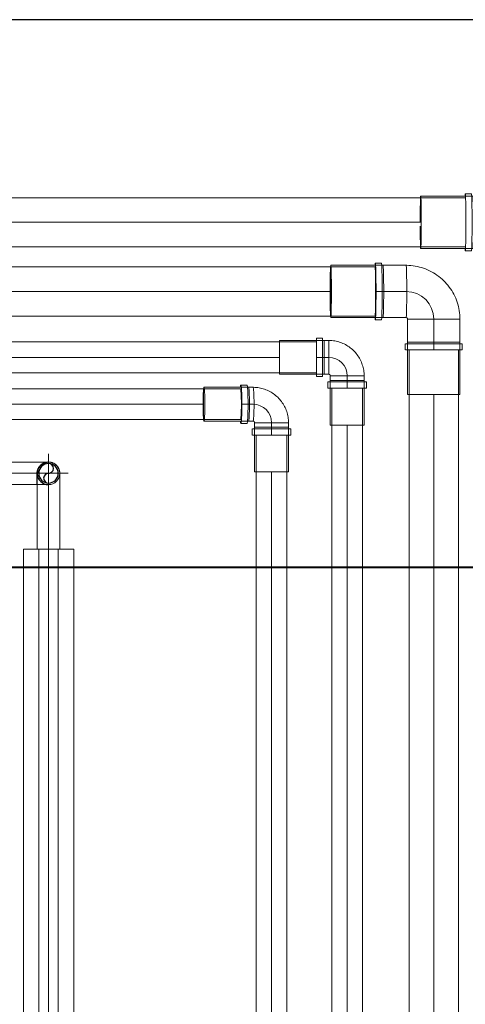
# Model space of a CAD drawing. Header units: millimetres. Extents: x -21756 to -17416, y -600 to 2500.
# Tile 16 of 23: x -19848 to -19558, y 1860 to 2500. Entities that reach past the tile are written whole.
import ezdxf

# ---------------------------------------------------------------- set-up
doc = ezdxf.new("R2010")
doc.units = ezdxf.units.MM
for name, color, linetype, lineweight in [('A-DETL-THIN', 151, 'Continuous', 25), ('A-WALL', 113, 'Continuous', 25), ('I-FURN', 30, 'Continuous', 18), ('P-PIPE', 3, 'Continuous', 18), ('P-PIPE-CNTR', 3, 'Continuous', 18)]:
    doc.layers.add(name, color=color, linetype=linetype, lineweight=lineweight)

# ---------------------------------------------------------------- blocks, each defined once
blk = doc.blocks.new('Kitchen_Cabinets_FINSA_Pro-Oven-Larder-unit-rd4d_Blanc - Height - _2000 mm_-1376609-Elévation Sud')
at = {"layer": 'I-FURN'}
for p, q in [((-19422.65, 2144.25), (-19990.65, 2144.25)), ((-19407.54, 2143.75), (-20005.54, 2143.75))]:
    blk.add_line(p, q, dxfattribs=at)
blk = doc.blocks.new('COMAP - SKINPRESS ppsu - Coude_45_90_9041W_9090W - Coude_45_90_9041W_9090W-V16-Elévation Sud')
at = {"layer": 'P-PIPE', "color": 1}
for p, q in [((-19649.54, 2291.5), (-19678.54, 2291.5)), ((-19678.54, 2291.5), (-19678.54, 2269.5)), ((-19650.54, 2293), (-19654.54, 2293)), ((-19654.54, 2293), (-19654.54, 2268)), ((-19650.54, 2268), (-19650.54, 2293)), ((-19649.54, 2269.5), (-19649.54, 2291.5)), ((-19646.54, 2291.5), (-19649.54, 2291.5)), ((-19649.54, 2291.5), (-19649.54, 2269.5)), ((-19646.54, 2269.5), (-19646.54, 2291.5)), ((-19646.54, 2291.5), (-19646.54, 2269.5)), ((-19678.54, 2269.5), (-19649.54, 2269.5)), ((-19654.54, 2268), (-19650.54, 2268)), ((-19649.54, 2269.5), (-19646.54, 2269.5)), ((-19645.54, 2268.5), (-19645.54, 2265.5)), ((-19634.54, 2268.5), (-19645.54, 2268.5)), ((-19645.54, 2268.5), (-19623.54, 2268.5)), ((-19623.54, 2268.5), (-19634.54, 2268.5)), ((-19623.54, 2268.5), (-19623.56, 2269.42)), ((-19623.54, 2265.5), (-19623.54, 2268.5)), ((-19647.04, 2264.5), (-19647.04, 2260.5)), ((-19622.04, 2264.5), (-19647.04, 2264.5)), ((-19647.04, 2260.5), (-19622.04, 2260.5)), ((-19645.54, 2265.5), (-19645.54, 2236.5)), ((-19623.54, 2265.5), (-19645.54, 2265.5)), ((-19645.54, 2265.5), (-19634.54, 2265.5)), ((-19634.54, 2265.5), (-19623.54, 2265.5)), ((-19623.54, 2236.5), (-19623.54, 2265.5)), ((-19622.04, 2260.5), (-19622.04, 2264.5)), ((-19645.54, 2236.5), (-19623.54, 2236.5))]:
    blk.add_line(p, q, dxfattribs=at)
at = {"layer": 'P-PIPE', "color": 1, "flags": 128}
for points in [[(-19623.56, 2269.42), (-19623.61, 2270.34), (-19623.7, 2271.25), (-19623.83, 2272.16), (-19624, 2273.07), (-19624.2, 2273.97), (-19624.43, 2274.85), (-19624.71, 2275.73), (-19625.01, 2276.6), (-19625.35, 2277.46), (-19625.73, 2278.3), (-19626.14, 2279.12), (-19626.58, 2279.93), (-19627.05, 2280.72), (-19627.56, 2281.49), (-19628.09, 2282.23), (-19628.65, 2282.96), (-19629.25, 2283.66), (-19629.87, 2284.34), (-19630.51, 2285), (-19631.19, 2285.63), (-19631.88, 2286.23), (-19632.6, 2286.8), (-19633.35, 2287.34), (-19634.11, 2287.85), (-19634.89, 2288.33), (-19635.7, 2288.78), (-19636.52, 2289.2), (-19637.35, 2289.59), (-19638.2, 2289.94), (-19639.07, 2290.25), (-19639.94, 2290.53), (-19640.83, 2290.78), (-19641.73, 2290.99), (-19642.63, 2291.16), (-19643.54, 2291.3), (-19644.45, 2291.4), (-19645.37, 2291.47), (-19646.29, 2291.5), (-19646.54, 2291.5)], [(-19646.54, 2269.5), (-19646.5, 2269.5), (-19646.46, 2269.5), (-19646.42, 2269.49), (-19646.38, 2269.49), (-19646.34, 2269.48), (-19646.3, 2269.47), (-19646.26, 2269.46), (-19646.22, 2269.45), (-19646.19, 2269.43), (-19646.15, 2269.42), (-19646.11, 2269.4), (-19646.08, 2269.39), (-19646.04, 2269.37), (-19646.01, 2269.35), (-19645.97, 2269.32), (-19645.94, 2269.3), (-19645.91, 2269.28), (-19645.88, 2269.25), (-19645.85, 2269.22), (-19645.82, 2269.2), (-19645.79, 2269.17), (-19645.77, 2269.14), (-19645.74, 2269.1), (-19645.72, 2269.07), (-19645.7, 2269.04), (-19645.68, 2269), (-19645.66, 2268.97), (-19645.64, 2268.93), (-19645.62, 2268.9), (-19645.61, 2268.86), (-19645.59, 2268.82), (-19645.58, 2268.79), (-19645.57, 2268.75), (-19645.56, 2268.71), (-19645.55, 2268.67), (-19645.55, 2268.63), (-19645.54, 2268.59), (-19645.54, 2268.55), (-19645.54, 2268.51), (-19645.54, 2268.5)]]:
    blk.add_lwpolyline(points, dxfattribs=at)
blk = doc.blocks.new('Coude - tube frigo - Standard-V29-Elévation Sud')
at = {"layer": 'P-PIPE'}
for p, q in [((-19878.09, 2212.49), (-19878.09, 2205.14)), ((-19878.09, 2205.14), (-19878.09, 2197.79))]:
    blk.add_line(p, q, dxfattribs=at)
at = {"layer": 'P-PIPE', "flags": 128}
for points in [[(-19828.79, 2212.49), (-19828.83, 2212.49), (-19828.95, 2212.49), (-19829.14, 2212.49), (-19829.42, 2212.49), (-19829.77, 2212.49), (-19830.2, 2212.49), (-19830.71, 2212.49), (-19831.29, 2212.49), (-19831.95, 2212.49), (-19832.68, 2212.49), (-19833.49, 2212.49), (-19834.36, 2212.49), (-19835.31, 2212.49), (-19836.32, 2212.49), (-19837.4, 2212.49), (-19838.55, 2212.49), (-19839.76, 2212.49), (-19841.03, 2212.49), (-19842.36, 2212.49), (-19843.74, 2212.49), (-19845.18, 2212.49), (-19846.68, 2212.49), (-19848.22, 2212.49), (-19849.81, 2212.49), (-19851.45, 2212.49), (-19853.13, 2212.49), (-19854.85, 2212.49), (-19856.61, 2212.49), (-19858.4, 2212.49), (-19860.23, 2212.49), (-19862.08, 2212.49), (-19863.95, 2212.49), (-19865.85, 2212.49), (-19867.77, 2212.49), (-19869.71, 2212.49), (-19871.66, 2212.49), (-19873.62, 2212.49), (-19875.59, 2212.49), (-19877.56, 2212.49), (-19878.09, 2212.49)], [(-19878.09, 2197.79), (-19876.12, 2197.79), (-19874.15, 2197.79), (-19872.19, 2197.79), (-19870.24, 2197.79), (-19868.3, 2197.79), (-19866.37, 2197.79), (-19864.47, 2197.79), (-19862.58, 2197.79), (-19860.72, 2197.79), (-19858.89, 2197.79), (-19857.09, 2197.79), (-19855.32, 2197.79), (-19853.59, 2197.79), (-19851.9, 2197.79), (-19850.25, 2197.79), (-19848.65, 2197.79), (-19847.09, 2197.79), (-19845.58, 2197.79), (-19844.13, 2197.79), (-19842.72, 2197.79), (-19841.38, 2197.79), (-19840.09, 2197.79), (-19838.87, 2197.79), (-19837.7, 2197.79), (-19836.6, 2197.79), (-19835.57, 2197.79), (-19834.61, 2197.79), (-19833.71, 2197.79), (-19832.89, 2197.79), (-19832.14, 2197.79), (-19831.46, 2197.79), (-19830.86, 2197.79), (-19830.33, 2197.79), (-19829.88, 2197.79), (-19829.51, 2197.79), (-19829.21, 2197.79), (-19828.99, 2197.79), (-19828.85, 2197.79), (-19828.79, 2197.79), (-19828.79, 2197.79)]]:
    blk.add_lwpolyline(points, dxfattribs=at)
at = {"layer": 'P-PIPE'}
for start, end in [(0, 90), (270, 0)]:
    blk.add_arc((-19828.79, 2205.14), 7.35, start, end, dxfattribs=at)
blk = doc.blocks.new('COMAP - SKINPRESS ppsu - Coude_45_90_9041W_9090W - Coude_45_90_9041W_9090W-V18-Elévation Sud')
at = {"layer": 'A-DETL-THIN', "color": 170}
blk.add_ellipse((-19727.68, 2250.04), major_axis=(0, 11), ratio=0.055897, start_param=0.422541, end_param=2.719051, dxfattribs=at)
at = {"layer": 'P-PIPE', "color": 5}
for p, q in [((-19698.73, 2261.04), (-19727.68, 2261.04)), ((-19699.72, 2262.54), (-19703.72, 2262.54)), ((-19695.73, 2261.04), (-19698.73, 2261.04)), ((-19727.68, 2239.04), (-19698.73, 2239.04)), ((-19703.72, 2237.54), (-19699.72, 2237.54)), ((-19698.73, 2239.04), (-19695.73, 2239.04)), ((-19696.25, 2234.04), (-19696.25, 2230.04)), ((-19671.25, 2234.04), (-19696.23, 2234.04)), ((-19694.75, 2238.04), (-19694.75, 2235.04)), ((-19694.75, 2235.04), (-19694.75, 2206.04)), ((-19672.75, 2238.04), (-19694.73, 2238.04)), ((-19694.73, 2238.04), (-19672.75, 2238.04)), ((-19672.75, 2235.04), (-19694.73, 2235.04)), ((-19694.73, 2235.04), (-19672.75, 2235.04)), ((-19672.75, 2235.04), (-19672.75, 2238.04)), ((-19672.75, 2206.04), (-19672.75, 2235.04)), ((-19671.25, 2230.04), (-19671.25, 2234.04)), ((-19696.23, 2230.04), (-19671.25, 2230.04)), ((-19694.75, 2206.04), (-19694.73, 2206.04)), ((-19694.73, 2206.04), (-19672.75, 2206.04))]:
    blk.add_line(p, q, dxfattribs=at)
at = {"layer": 'P-PIPE', "color": 5, "flags": 128}
for points in [[(-19672.75, 2238.04), (-19672.77, 2238.96), (-19672.82, 2239.88), (-19672.91, 2240.79), (-19673.04, 2241.7), (-19673.21, 2242.61), (-19673.41, 2243.51), (-19673.64, 2244.39), (-19673.91, 2245.27), (-19674.22, 2246.14), (-19674.56, 2246.99), (-19674.93, 2247.83), (-19675.34, 2248.66), (-19675.78, 2249.46), (-19676.26, 2250.25), (-19676.76, 2251.02), (-19677.29, 2251.77), (-19677.86, 2252.5), (-19678.45, 2253.2), (-19679.07, 2253.88), (-19679.71, 2254.54), (-19680.38, 2255.16), (-19681.08, 2255.76), (-19681.8, 2256.34), (-19682.54, 2256.88), (-19683.31, 2257.39), (-19684.09, 2257.87), (-19684.89, 2258.32), (-19685.71, 2258.74), (-19686.55, 2259.13), (-19687.4, 2259.48), (-19688.26, 2259.79), (-19689.14, 2260.07), (-19690.02, 2260.32), (-19690.92, 2260.53), (-19691.82, 2260.71), (-19692.73, 2260.85), (-19693.64, 2260.95), (-19694.56, 2261.01), (-19695.48, 2261.04), (-19695.73, 2261.04)], [(-19695.73, 2239.04), (-19695.69, 2239.04), (-19695.65, 2239.04), (-19695.61, 2239.04), (-19695.58, 2239.03), (-19695.54, 2239.02), (-19695.5, 2239.01), (-19695.46, 2239), (-19695.43, 2238.99), (-19695.39, 2238.98), (-19695.35, 2238.97), (-19695.32, 2238.95), (-19695.28, 2238.93), (-19695.25, 2238.91), (-19695.22, 2238.89), (-19695.18, 2238.87), (-19695.15, 2238.85), (-19695.12, 2238.82), (-19695.09, 2238.8), (-19695.06, 2238.77), (-19695.03, 2238.74), (-19695.01, 2238.72), (-19694.98, 2238.69), (-19694.95, 2238.65), (-19694.93, 2238.62), (-19694.91, 2238.59), (-19694.89, 2238.55), (-19694.87, 2238.52), (-19694.85, 2238.48), (-19694.83, 2238.45), (-19694.82, 2238.41), (-19694.8, 2238.37), (-19694.79, 2238.33), (-19694.78, 2238.29), (-19694.77, 2238.25), (-19694.76, 2238.21), (-19694.76, 2238.17), (-19694.75, 2238.13), (-19694.75, 2238.09), (-19694.75, 2238.05), (-19694.75, 2238.04)]]:
    blk.add_lwpolyline(points, dxfattribs=at)
at = {"layer": 'P-PIPE', "color": 5}
for centre, major_axis, start_param, end_param in [((-19727.68, 2250.04), (0, 11), 0, 0.410741), ((-19727.68, 2250.04), (0, 11), 3.141593, 6.283185), ((-19703.72, 2250.04), (0, 12.5), 0, 0.486977), ((-19703.72, 2250.04), (0, 12.5), 3.141593, 6.283185), ((-19699.72, 2250.04), (0, 12.5), 3.141593, 6.283185), ((-19698.73, 2250.04), (0, 11), 3.141593, 6.283185), ((-19698.73, 2250.04), (0, 11), 4.712389, 6.283185), ((-19695.73, 2250.04), (0, 11), 4.712389, 6.283185), ((-19695.73, 2250.04), (0, 11), 3.141593, 6.283185), ((-19698.73, 2250.04), (0, 11), 3.141593, 4.712389), ((-19695.73, 2250.04), (0, 11), 3.141593, 4.712389), ((-19727.68, 2250.04), (0, 11), 2.725391, 3.141593), ((-19703.72, 2250.04), (0, 12.5), 2.654616, 3.141593)]:
    blk.add_ellipse(centre, major_axis=major_axis, ratio=0.055897, start_param=start_param, end_param=end_param, dxfattribs=at)
blk = doc.blocks.new('COMAP - SKINPRESS ppsu - Coude_45_90_9041W_9090W - Coude_45_90_9041W_9090W-V20-Elévation Sud')
at = {"layer": 'A-DETL-THIN', "color": 10}
for start_param, end_param in [(0.334303, 1.570796), (1.717397, 2.807289)]:
    blk.add_ellipse((-19586.72, 2368.3), major_axis=(0, 17), ratio=0.020852, start_param=start_param, end_param=end_param, dxfattribs=at)
at = {"layer": 'P-PIPE', "color": 1}
for p, q in [((-19552.73, 2385.3), (-19586.72, 2385.3)), ((-19553.73, 2386.8), (-19557.73, 2386.8)), ((-19537.73, 2385.3), (-19552.73, 2385.3)), ((-19586.72, 2351.3), (-19552.73, 2351.3)), ((-19557.73, 2349.8), (-19553.73, 2349.8)), ((-19552.73, 2351.3), (-19537.73, 2351.3)), ((-19536.73, 2350.3), (-19536.73, 2335.3)), ((-19502.73, 2350.3), (-19536.73, 2350.3)), ((-19536.73, 2350.3), (-19502.73, 2350.3)), ((-19502.73, 2335.3), (-19502.73, 2350.3)), ((-19538.23, 2334.3), (-19538.23, 2330.3)), ((-19501.23, 2334.3), (-19538.23, 2334.3)), ((-19538.23, 2330.3), (-19501.23, 2330.3)), ((-19536.73, 2335.3), (-19536.73, 2301.3)), ((-19502.73, 2335.3), (-19536.73, 2335.3)), ((-19536.73, 2335.3), (-19502.73, 2335.3)), ((-19502.73, 2301.3), (-19502.73, 2335.3)), ((-19501.23, 2330.3), (-19501.23, 2334.3)), ((-19536.73, 2301.3), (-19502.73, 2301.3))]:
    blk.add_line(p, q, dxfattribs=at)
at = {"layer": 'P-PIPE', "color": 1, "flags": 128}
for points in [[(-19502.73, 2350.3), (-19502.76, 2351.7), (-19502.85, 2353.1), (-19502.98, 2354.49), (-19503.18, 2355.88), (-19503.43, 2357.25), (-19503.74, 2358.62), (-19504.1, 2359.97), (-19504.51, 2361.31), (-19504.98, 2362.63), (-19505.5, 2363.93), (-19506.07, 2365.21), (-19506.69, 2366.46), (-19507.36, 2367.69), (-19508.08, 2368.89), (-19508.84, 2370.06), (-19509.66, 2371.2), (-19510.52, 2372.31), (-19511.42, 2373.38), (-19512.36, 2374.41), (-19513.35, 2375.41), (-19514.37, 2376.36), (-19515.43, 2377.27), (-19516.53, 2378.14), (-19517.66, 2378.97), (-19518.82, 2379.75), (-19520.01, 2380.48), (-19521.23, 2381.17), (-19522.48, 2381.8), (-19523.75, 2382.39), (-19525.05, 2382.92), (-19526.36, 2383.4), (-19527.69, 2383.83), (-19529.04, 2384.2), (-19530.41, 2384.53), (-19531.78, 2384.79), (-19533.16, 2385), (-19534.56, 2385.16), (-19535.95, 2385.25), (-19537.35, 2385.3), (-19537.73, 2385.3)], [(-19537.73, 2351.3), (-19537.69, 2351.3), (-19537.65, 2351.3), (-19537.61, 2351.29), (-19537.57, 2351.29), (-19537.53, 2351.28), (-19537.49, 2351.27), (-19537.46, 2351.26), (-19537.42, 2351.25), (-19537.38, 2351.24), (-19537.34, 2351.22), (-19537.31, 2351.21), (-19537.27, 2351.19), (-19537.24, 2351.17), (-19537.2, 2351.15), (-19537.17, 2351.13), (-19537.14, 2351.1), (-19537.1, 2351.08), (-19537.07, 2351.05), (-19537.04, 2351.03), (-19537.02, 2351), (-19536.99, 2350.97), (-19536.96, 2350.94), (-19536.94, 2350.91), (-19536.91, 2350.87), (-19536.89, 2350.84), (-19536.87, 2350.81), (-19536.85, 2350.77), (-19536.83, 2350.74), (-19536.82, 2350.7), (-19536.8, 2350.66), (-19536.79, 2350.63), (-19536.78, 2350.59), (-19536.76, 2350.55), (-19536.76, 2350.51), (-19536.75, 2350.47), (-19536.74, 2350.43), (-19536.74, 2350.39), (-19536.73, 2350.35), (-19536.73, 2350.31), (-19536.73, 2350.3)]]:
    blk.add_lwpolyline(points, dxfattribs=at)
at = {"layer": 'P-PIPE', "color": 1}
for centre, major_axis, start_param, end_param in [((-19586.72, 2368.3), (0, 17), 0, 0.326658), ((-19586.72, 2368.3), (0, 17), 3.141593, 6.283185), ((-19557.73, 2368.3), (0, 18.5), 0, 0.384986), ((-19557.73, 2368.3), (0, 18.5), 3.141593, 6.283185), ((-19553.73, 2368.3), (0, 18.5), 3.141593, 6.283185), ((-19552.73, 2368.3), (0, 17), 3.141593, 6.283185), ((-19552.73, 2368.3), (0, 17), 4.712389, 6.283185), ((-19537.73, 2368.3), (0, 17), 4.712389, 6.283185), ((-19537.73, 2368.3), (0, 17), 3.141593, 6.283185), ((-19552.73, 2368.3), (0, 17), 3.141593, 4.712389), ((-19537.73, 2368.3), (0, 17), 3.141593, 4.712389), ((-19586.72, 2368.3), (0, 17), 2.811745, 3.141593), ((-19557.73, 2368.3), (0, 18.5), 2.756607, 3.141593)]:
    blk.add_ellipse(centre, major_axis=major_axis, ratio=0.020852, start_param=start_param, end_param=end_param, dxfattribs=at)
blk = doc.blocks.new('COMAP - SKINPRESS ppsu - Coude_45_90_9041W_9090W - Coude_45_90_9041W_9090W-V22-Elévation Sud')
at = {"layer": 'A-DETL-THIN', "color": 170}
blk.add_ellipse((-19645.22, 2323.34), major_axis=(0, 17), ratio=0.024206, start_param=0.334303, end_param=2.80729, dxfattribs=at)
at = {"layer": 'P-PIPE', "color": 5}
for p, q in [((-19611.23, 2340.34), (-19645.22, 2340.34)), ((-19612.23, 2341.84), (-19616.23, 2341.84)), ((-19596.23, 2340.34), (-19611.23, 2340.34)), ((-19645.22, 2306.34), (-19611.23, 2306.34)), ((-19616.23, 2304.84), (-19612.23, 2304.84)), ((-19611.23, 2306.34), (-19596.23, 2306.34)), ((-19595.24, 2305.34), (-19595.24, 2290.34)), ((-19561.24, 2305.34), (-19595.23, 2305.34)), ((-19595.23, 2305.34), (-19561.24, 2305.34)), ((-19561.24, 2290.34), (-19561.24, 2305.34)), ((-19596.74, 2289.34), (-19596.74, 2285.34)), ((-19559.74, 2289.34), (-19596.73, 2289.34)), ((-19596.73, 2285.34), (-19559.74, 2285.34)), ((-19595.24, 2290.34), (-19595.24, 2256.34)), ((-19561.24, 2290.34), (-19595.23, 2290.34)), ((-19595.23, 2290.34), (-19561.24, 2290.34)), ((-19561.24, 2256.34), (-19561.24, 2290.34)), ((-19559.74, 2285.34), (-19559.74, 2289.34)), ((-19595.24, 2256.34), (-19595.23, 2256.34)), ((-19595.23, 2256.34), (-19561.24, 2256.34))]:
    blk.add_line(p, q, dxfattribs=at)
at = {"layer": 'P-PIPE', "color": 5, "flags": 128}
for points in [[(-19561.24, 2305.34), (-19561.26, 2306.74), (-19561.35, 2308.13), (-19561.49, 2309.53), (-19561.68, 2310.91), (-19561.93, 2312.29), (-19562.24, 2313.66), (-19562.6, 2315.01), (-19563.01, 2316.35), (-19563.48, 2317.67), (-19564, 2318.97), (-19564.57, 2320.24), (-19565.19, 2321.5), (-19565.86, 2322.73), (-19566.58, 2323.93), (-19567.35, 2325.1), (-19568.16, 2326.24), (-19569.02, 2327.34), (-19569.92, 2328.41), (-19570.86, 2329.45), (-19571.85, 2330.44), (-19572.87, 2331.4), (-19573.93, 2332.31), (-19575.03, 2333.18), (-19576.16, 2334.01), (-19577.32, 2334.79), (-19578.51, 2335.52), (-19579.74, 2336.21), (-19580.98, 2336.84), (-19582.25, 2337.43), (-19583.55, 2337.96), (-19584.86, 2338.44), (-19586.2, 2338.87), (-19587.55, 2339.24), (-19588.91, 2339.56), (-19590.28, 2339.83), (-19591.67, 2340.04), (-19593.06, 2340.19), (-19594.45, 2340.29), (-19595.85, 2340.34), (-19596.23, 2340.34)], [(-19596.23, 2306.34), (-19596.19, 2306.34), (-19596.15, 2306.33), (-19596.11, 2306.33), (-19596.07, 2306.33), (-19596.03, 2306.32), (-19596, 2306.31), (-19595.96, 2306.3), (-19595.92, 2306.29), (-19595.88, 2306.27), (-19595.85, 2306.26), (-19595.81, 2306.24), (-19595.77, 2306.23), (-19595.74, 2306.21), (-19595.7, 2306.19), (-19595.67, 2306.16), (-19595.64, 2306.14), (-19595.61, 2306.12), (-19595.58, 2306.09), (-19595.55, 2306.06), (-19595.52, 2306.04), (-19595.49, 2306.01), (-19595.47, 2305.98), (-19595.44, 2305.95), (-19595.42, 2305.91), (-19595.4, 2305.88), (-19595.37, 2305.85), (-19595.35, 2305.81), (-19595.34, 2305.78), (-19595.32, 2305.74), (-19595.3, 2305.7), (-19595.29, 2305.66), (-19595.28, 2305.63), (-19595.27, 2305.59), (-19595.26, 2305.55), (-19595.25, 2305.51), (-19595.25, 2305.47), (-19595.24, 2305.43), (-19595.24, 2305.39), (-19595.24, 2305.35), (-19595.24, 2305.34)]]:
    blk.add_lwpolyline(points, dxfattribs=at)
at = {"layer": 'P-PIPE', "color": 5}
for centre, major_axis, start_param, end_param in [((-19645.22, 2323.34), (0, 17), 0, 0.326658), ((-19645.22, 2323.34), (0, 17), 3.141593, 6.283185), ((-19616.23, 2323.34), (0, 18.5), 0, 0.384986), ((-19616.23, 2323.34), (0, 18.5), 3.141593, 6.283185), ((-19612.23, 2323.34), (0, 18.5), 3.141593, 6.283185), ((-19611.23, 2323.34), (0, 17), 3.141593, 6.283185), ((-19611.23, 2323.34), (0, 17), 4.712389, 6.283185), ((-19596.23, 2323.34), (0, 17), 4.712389, 6.283185), ((-19596.23, 2323.34), (0, 17), 3.141593, 6.283185), ((-19611.23, 2323.34), (0, 17), 3.141593, 4.712389), ((-19596.23, 2323.34), (0, 17), 3.141593, 4.712389), ((-19645.22, 2323.34), (0, 17), 2.810958, 3.141593), ((-19616.23, 2323.34), (0, 18.5), 2.756607, 3.141593)]:
    blk.add_ellipse(centre, major_axis=major_axis, ratio=0.024206, start_param=start_param, end_param=end_param, dxfattribs=at)
blk = doc.blocks.new('Coude - tube frigo - Standard-V28-Elévation Sud')
at = {"layer": 'A-DETL-THIN', "flags": 128}
for points in [[(-19836.14, 2205.14), (-19836.13, 2205.43), (-19836.12, 2205.73), (-19836.09, 2206.02), (-19836.05, 2206.31), (-19835.99, 2206.6), (-19835.93, 2206.89), (-19835.85, 2207.17), (-19835.77, 2207.45), (-19835.67, 2207.73), (-19835.56, 2208), (-19835.44, 2208.27), (-19835.31, 2208.53), (-19835.17, 2208.79), (-19835.02, 2209.04), (-19834.86, 2209.29), (-19834.68, 2209.53), (-19834.5, 2209.76), (-19834.32, 2209.98), (-19834.12, 2210.2), (-19833.91, 2210.41), (-19833.7, 2210.61), (-19833.47, 2210.8), (-19833.24, 2210.99), (-19833, 2211.16), (-19832.76, 2211.32), (-19832.51, 2211.48), (-19832.25, 2211.62), (-19831.99, 2211.75), (-19831.72, 2211.88), (-19831.45, 2211.99), (-19831.18, 2212.09), (-19830.9, 2212.18), (-19830.61, 2212.26), (-19830.33, 2212.33), (-19830.04, 2212.38), (-19829.75, 2212.43)], [(-19836.14, 2197.84), (-19836.14, 2198.35), (-19836.14, 2199.32), (-19836.14, 2200.21), (-19836.14, 2201.04), (-19836.14, 2201.79), (-19836.14, 2202.47), (-19836.14, 2203.07), (-19836.14, 2203.6), (-19836.14, 2204.05), (-19836.14, 2204.42), (-19836.14, 2204.72), (-19836.14, 2204.93), (-19836.14, 2205.07)]]:
    blk.add_lwpolyline(points, dxfattribs=at)
at = {"layer": 'A-DETL-THIN'}
blk.add_arc((-19828.79, 2205.14), 7.35, 94.171, 270, dxfattribs=at)
at = {"layer": 'P-PIPE', "flags": 128}
for points in [[(-19829.75, 2212.43), (-19829.46, 2212.46), (-19829.16, 2212.48), (-19828.87, 2212.49), (-19828.79, 2212.49)], [(-19828.79, 2212.49), (-19828.5, 2212.48), (-19828.2, 2212.46), (-19827.91, 2212.44), (-19827.62, 2212.39), (-19827.33, 2212.34), (-19827.04, 2212.28), (-19826.76, 2212.2), (-19826.48, 2212.11), (-19826.2, 2212.02), (-19825.93, 2211.91), (-19825.66, 2211.79), (-19825.4, 2211.66), (-19825.14, 2211.52), (-19824.89, 2211.37), (-19824.64, 2211.2), (-19824.4, 2211.03), (-19824.17, 2210.85), (-19823.94, 2210.66), (-19823.73, 2210.47), (-19823.52, 2210.26), (-19823.32, 2210.04), (-19823.12, 2209.82), (-19822.94, 2209.59), (-19822.77, 2209.35), (-19822.6, 2209.11), (-19822.45, 2208.86), (-19822.31, 2208.6), (-19822.17, 2208.34), (-19822.05, 2208.07), (-19821.94, 2207.8), (-19821.84, 2207.53), (-19821.75, 2207.25), (-19821.67, 2206.96), (-19821.6, 2206.68), (-19821.55, 2206.39), (-19821.5, 2206.1), (-19821.47, 2205.8), (-19821.45, 2205.51), (-19821.44, 2205.22)], [(-19821.44, 2205.1), (-19821.44, 2204.98), (-19821.44, 2204.78), (-19821.44, 2204.51), (-19821.44, 2204.16), (-19821.44, 2203.72), (-19821.44, 2203.22), (-19821.44, 2202.64), (-19821.44, 2201.98), (-19821.44, 2201.25), (-19821.44, 2200.44), (-19821.44, 2199.57), (-19821.44, 2198.62), (-19821.44, 2197.61), (-19821.44, 2196.53), (-19821.44, 2195.38), (-19821.44, 2194.17), (-19821.44, 2192.9), (-19821.44, 2191.57), (-19821.44, 2190.19), (-19821.44, 2188.74), (-19821.44, 2187.25), (-19821.44, 2185.7), (-19821.44, 2184.11), (-19821.44, 2182.47), (-19821.44, 2180.79), (-19821.44, 2179.07), (-19821.44, 2177.32), (-19821.44, 2175.53), (-19821.44, 2173.7), (-19821.44, 2171.85), (-19821.44, 2169.97), (-19821.44, 2168.07), (-19821.44, 2166.15), (-19821.44, 2164.22), (-19821.44, 2162.27), (-19821.44, 2160.31), (-19821.44, 2158.34), (-19821.44, 2156.37), (-19821.44, 2155.84)], [(-19836.14, 2155.84), (-19836.14, 2157.81), (-19836.14, 2159.78), (-19836.14, 2161.74), (-19836.14, 2163.69), (-19836.14, 2165.63), (-19836.14, 2167.56), (-19836.14, 2169.46), (-19836.14, 2171.35), (-19836.14, 2173.21), (-19836.14, 2175.04), (-19836.14, 2176.84), (-19836.14, 2178.6), (-19836.14, 2180.33), (-19836.14, 2182.03), (-19836.14, 2183.67), (-19836.14, 2185.28), (-19836.14, 2186.84), (-19836.14, 2188.35), (-19836.14, 2189.8), (-19836.14, 2191.2), (-19836.14, 2192.55), (-19836.14, 2193.84), (-19836.14, 2195.06), (-19836.14, 2196.22), (-19836.14, 2197.32), (-19836.14, 2197.83)]]:
    blk.add_lwpolyline(points, dxfattribs=at)

msp = doc.modelspace()

# ---------------------------------------------------------------- linework, layer by layer
at = {"layer": 'A-DETL-THIN'}
for centre, radius, start, end in [((-19828.79, 2205.14), 6.35, 0, 180), ((-19828.79, 2208.31), 3.18, 270, 90), ((-19828.79, 2205.14), 6.35, 180, 0), ((-19828.79, 2201.96), 3.17, 90, 270)]:
    msp.add_arc(centre, radius, start, end, dxfattribs=at)
at = {"layer": 'A-DETL-THIN', "color": 170}
for centre, major_axis, ratio, start_param, end_param in [((-19616.23, 2323.34), (0, 16), 0.024206, 4.712389, 6.283185), ((-19616.23, 2323.34), (0, 16), 0.024206, 3.141593, 4.712389), ((-19703.72, 2250.04), (0, 10), 0.055897, 4.712389, 6.283185), ((-19703.72, 2250.04), (0, 10), 0.055897, 3.141593, 4.712389)]:
    msp.add_ellipse(centre, major_axis=major_axis, ratio=ratio, start_param=start_param, end_param=end_param, dxfattribs=at)
at = {"layer": 'A-WALL'}
msp.add_line((-17415.54, 2500), (-20816.54, 2500), dxfattribs=at)
at = {"layer": 'P-PIPE', "color": 1}
for p, q in [((-19557.73, 2384.3), (-20324.76, 2384.3)), ((-20324.76, 2352.3), (-19557.73, 2352.3)), ((-19654.54, 2290.5), (-20204.54, 2290.5)), ((-20204.54, 2270.5), (-19654.54, 2270.5)), ((-19644.54, 2260.5), (-19644.54, 614.51)), ((-19624.54, 613.24), (-19624.54, 2260.5))]:
    msp.add_line(p, q, dxfattribs=at)
at = {"layer": 'P-PIPE', "color": 5}
for p, q in [((-19616.23, 2339.34), (-20231.76, 2339.34)), ((-20231.76, 2307.34), (-19616.23, 2307.34)), ((-19594.24, 2285.34), (-19594.24, 609.22)), ((-19562.24, 610.46), (-19562.24, 2285.34)), ((-19703.72, 2260.04), (-20063.78, 2260.04)), ((-20063.78, 2240.04), (-19703.72, 2240.04)), ((-19693.75, 2230.04), (-19693.75, 617.66)), ((-19673.75, 616.37), (-19673.75, 2230.04))]:
    msp.add_line(p, q, dxfattribs=at)
at = {"layer": 'P-PIPE'}
for p, q in [((-19845.14, 2155.84), (-19845.14, 634.02)), ((-19812.44, 2155.84), (-19845.14, 2155.84)), ((-19835.14, 2155.84), (-19835.14, 632.8)), ((-19822.44, 631.24), (-19822.44, 2155.84)), ((-19812.44, 630.02), (-19812.44, 2155.84))]:
    msp.add_line(p, q, dxfattribs=at)
at = {"layer": 'P-PIPE-CNTR', "color": 1}
for p, q in [((-20295.41, 2368.3), (-19586.63, 2368.3)), ((-20180.54, 2280.5), (-19678.54, 2280.5)), ((-19654.54, 2280.5), (-19646.54, 2280.5)), ((-19634.54, 2268.5), (-19634.54, 2260.5)), ((-19634.54, 2268.5), (-19634.54, 2265.5)), ((-19634.54, 2265.5), (-19634.54, 2260.5)), ((-19634.54, 613.87), (-19634.54, 2236.5))]:
    msp.add_line(p, q, dxfattribs=at)
at = {"layer": 'P-PIPE-CNTR', "color": 5}
for p, q in [((-19645.11, 2323.34), (-20202.36, 2323.34)), ((-19596.23, 2323.34), (-19615.84, 2323.34)), ((-19611.23, 2323.34), (-19615.84, 2323.34)), ((-19596.23, 2323.34), (-19611.23, 2323.34)), ((-19578.24, 2285.34), (-19578.24, 2305.34)), ((-19578.24, 610.62), (-19578.24, 2256.34)), ((-20039.2, 2250.04), (-19727.68, 2250.04)), ((-19695.73, 2250.04), (-19703.16, 2250.04)), ((-19698.73, 2250.04), (-19703.16, 2250.04)), ((-19695.73, 2250.04), (-19698.73, 2250.04)), ((-19683.75, 2230.04), (-19683.75, 2238.04)), ((-19683.75, 2206.04), (-19683.75, 617))]:
    msp.add_line(p, q, dxfattribs=at)
at = {"layer": 'P-PIPE-CNTR'}
for p, q in [((-19828.79, 2192.44), (-19828.79, 2217.84)), ((-19828.79, 2205.14), (-19878.09, 2205.14)), ((-19841.49, 2205.14), (-19816.09, 2205.14)), ((-19828.79, 2155.84), (-19828.79, 2198.5)), ((-19828.79, 632.02), (-19828.79, 2155.84))]:
    msp.add_line(p, q, dxfattribs=at)
at = {"layer": 'P-PIPE-CNTR', "color": 1}
msp.add_arc((-19646.54, 2268.5), 12, 0, 90, dxfattribs=at)
at = {"layer": 'P-PIPE-CNTR', "color": 5}
for centre, major_axis, ratio in [((-19596.23, 2305.34), (0, 18), 0.999707), ((-19695.73, 2238.04), (0, 12), 0.998437)]:
    msp.add_ellipse(centre, major_axis=major_axis, ratio=ratio, start_param=4.712389, end_param=6.283185, dxfattribs=at)

# ---------------------------------------------------------------- block references
at = {"layer": 'A-DETL-THIN', "color": 10}
msp.add_blockref('COMAP - SKINPRESS ppsu - Coude_45_90_9041W_9090W - Coude_45_90_9041W_9090W-V20-Elévation Sud', (0, 0), dxfattribs=at)
at = {"layer": 'A-DETL-THIN', "color": 170}
for name in ['COMAP - SKINPRESS ppsu - Coude_45_90_9041W_9090W - Coude_45_90_9041W_9090W-V22-Elévation Sud', 'COMAP - SKINPRESS ppsu - Coude_45_90_9041W_9090W - Coude_45_90_9041W_9090W-V18-Elévation Sud']:
    msp.add_blockref(name, (0, 0), dxfattribs=at)
at = {"layer": 'A-DETL-THIN'}
msp.add_blockref('Coude - tube frigo - Standard-V28-Elévation Sud', (0, 0), dxfattribs=at)
at = {"layer": 'I-FURN'}
msp.add_blockref('Kitchen_Cabinets_FINSA_Pro-Oven-Larder-unit-rd4d_Blanc - Height - _2000 mm_-1376609-Elévation Sud', (0, 0), dxfattribs=at)
at = {"layer": 'P-PIPE', "color": 1}
msp.add_blockref('COMAP - SKINPRESS ppsu - Coude_45_90_9041W_9090W - Coude_45_90_9041W_9090W-V16-Elévation Sud', (0, 0), dxfattribs=at)
at = {"layer": 'P-PIPE'}
msp.add_blockref('Coude - tube frigo - Standard-V29-Elévation Sud', (0, 0), dxfattribs=at)

doc.saveas('drawing.dxf')
